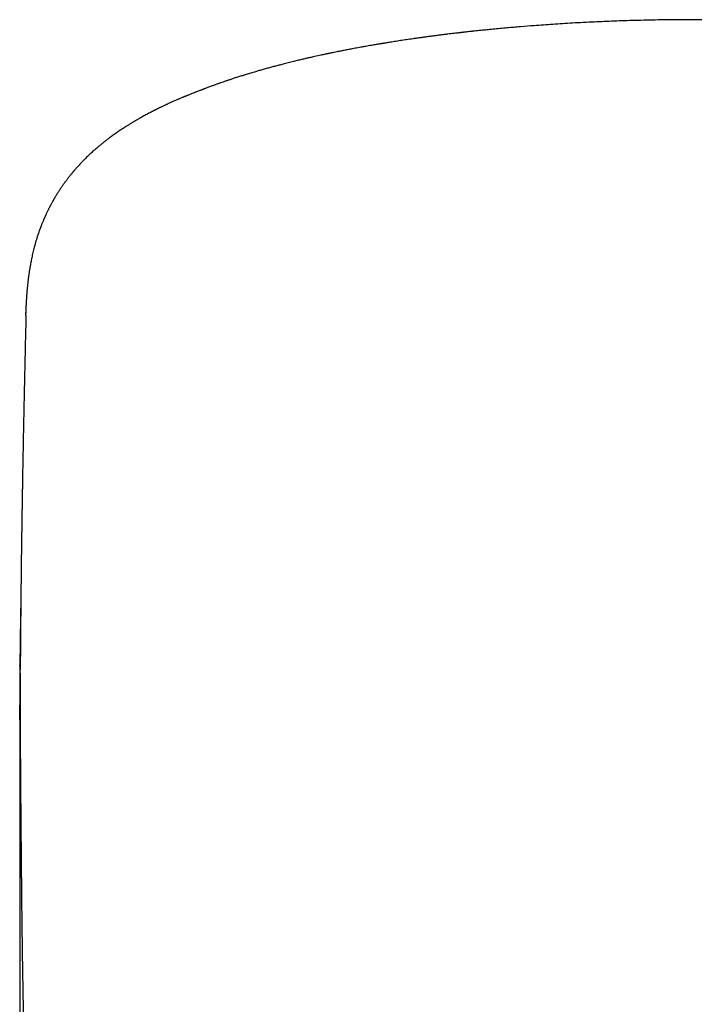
# Model space of a CAD drawing. Header units: millimetres. Extents: x 8 to 763, y 12 to 560.
# Tile 18 of 24: x 380 to 395, y 538 to 560. Entities that reach past the tile are written whole.
import ezdxf

# ---------------------------------------------------------------- set-up
doc = ezdxf.new("R2010")
doc.units = ezdxf.units.MM

msp = doc.modelspace()

# ---------------------------------------------------------------- linework, layer by layer
at = {"color": 7, "linetype": 'Continuous', "lineweight": 30}
for p, q in [((379.927, 553.738), (379.928, 553.804)), ((379.794, 545.83), (379.794, 545.853))]:
    msp.add_line(p, q, dxfattribs=at)
for points, knots in [([(406.361, 558.727), (406.356, 558.73), (406.336, 558.738), (406.302, 558.751), (406.263, 558.767), (406.228, 558.781), (406.198, 558.793), (406.173, 558.803), (406.153, 558.81), (406.136, 558.817), (406.121, 558.823), (406.098, 558.832), (406.067, 558.844), (406.028, 558.859), (405.988, 558.874), (405.95, 558.888), (405.913, 558.902), (405.875, 558.916), (405.833, 558.931), (405.789, 558.947), (405.748, 558.961), (405.71, 558.975), (405.673, 558.988), (405.635, 559.001), (405.579, 559.02), (405.504, 559.046), (405.415, 559.075), (405.331, 559.103), (405.247, 559.129), (405.158, 559.157), (405.082, 559.181), (405.021, 559.199), (404.981, 559.211), (404.942, 559.223), (404.9, 559.235), (404.852, 559.249), (404.802, 559.264), (404.756, 559.277), (404.716, 559.288), (404.68, 559.298), (404.644, 559.308), (404.606, 559.319), (404.566, 559.33), (404.516, 559.344), (404.458, 559.359), (404.393, 559.377), (404.33, 559.393), (404.272, 559.408), (404.215, 559.423), (404.163, 559.436), (404.113, 559.449), (404.064, 559.461), (404.013, 559.473), (403.957, 559.487), (403.895, 559.502), (403.827, 559.518), (403.758, 559.534), (403.69, 559.55), (403.626, 559.564), (403.562, 559.579), (403.494, 559.594), (403.433, 559.607), (403.38, 559.619), (403.338, 559.628), (403.297, 559.636), (403.262, 559.644), (403.231, 559.65), (403.201, 559.656), (403.168, 559.663), (403.129, 559.671), (403.07, 559.683), (402.988, 559.7), (402.879, 559.721), (402.761, 559.744), (402.642, 559.766), (402.533, 559.787), (402.432, 559.805), (402.339, 559.821), (402.251, 559.836), (402.18, 559.848), (402.125, 559.858), (402.087, 559.864), (402.053, 559.87), (402.023, 559.875), (401.993, 559.88), (401.956, 559.886), (401.909, 559.893), (401.851, 559.903), (401.786, 559.913), (401.718, 559.923), (401.585, 559.944), (401.434, 559.966), (401.264, 559.991), (401.139, 560.008), (401.009, 560.026), (400.896, 560.041), (400.8, 560.053), (400.724, 560.063), (400.647, 560.073), (400.572, 560.082), (400.502, 560.09), (400.441, 560.098), (400.389, 560.104), (400.346, 560.109), (400.313, 560.113), (400.285, 560.116), (400.26, 560.119), (400.223, 560.123), (400.172, 560.129), (400.103, 560.136), (400.024, 560.145), (399.936, 560.155), (399.841, 560.165), (399.739, 560.175), (399.63, 560.186), (399.513, 560.197), (399.388, 560.209), (399.254, 560.222), (399.104, 560.235), (398.936, 560.249), (398.75, 560.264), (398.551, 560.279), (398.341, 560.295), (398.119, 560.31), (397.887, 560.324), (397.644, 560.338), (397.389, 560.351), (397.141, 560.363), (396.901, 560.373), (396.67, 560.382), (396.432, 560.389), (396.189, 560.396), (395.919, 560.402), (395.628, 560.406), (395.319, 560.41), (395.021, 560.411), (394.733, 560.41), (394.455, 560.407), (394.185, 560.404), (393.923, 560.398), (393.671, 560.392), (393.427, 560.385), (393.193, 560.377), (392.967, 560.368), (392.735, 560.357), (392.499, 560.346), (392.259, 560.333), (392.03, 560.319), (391.812, 560.305), (391.599, 560.29), (391.356, 560.273), (391.081, 560.251), (390.772, 560.224), (390.519, 560.201), (390.322, 560.181), (390.183, 560.167), (390.065, 560.155), (389.971, 560.145), (389.905, 560.137), (389.848, 560.131), (389.805, 560.126), (389.773, 560.123), (389.752, 560.12), (389.734, 560.118), (389.72, 560.117), (389.707, 560.115), (389.692, 560.113), (389.67, 560.111), (389.633, 560.106), (389.581, 560.1), (389.514, 560.092), (389.44, 560.083), (389.361, 560.074), (389.277, 560.063), (389.191, 560.052), (389.1, 560.04), (389.009, 560.028), (388.919, 560.016), (388.831, 560.004), (388.745, 559.992), (388.639, 559.977), (388.515, 559.959), (388.374, 559.938), (388.242, 559.917), (388.143, 559.902), (388.076, 559.891), (388.037, 559.885), (388.004, 559.879), (387.979, 559.875), (387.96, 559.872), (387.942, 559.869), (387.919, 559.865), (387.888, 559.86), (387.849, 559.853), (387.802, 559.845), (387.747, 559.836), (387.686, 559.825), (387.622, 559.814), (387.555, 559.802), (387.486, 559.79), (387.416, 559.777), (387.351, 559.765), (387.29, 559.754), (387.234, 559.743), (387.182, 559.733), (387.131, 559.723), (387.083, 559.714), (387.035, 559.704), (386.987, 559.695), (386.935, 559.684), (386.886, 559.674), (386.842, 559.665), (386.806, 559.658), (386.776, 559.652), (386.753, 559.647), (386.732, 559.642), (386.706, 559.637), (386.671, 559.629), (386.628, 559.62), (386.548, 559.603), (386.466, 559.585), (386.386, 559.567), (386.341, 559.557), (386.302, 559.548), (386.267, 559.54), (386.232, 559.532), (386.196, 559.523), (386.159, 559.514), (386.118, 559.505), (386.073, 559.494), (386.022, 559.482), (385.965, 559.468), (385.904, 559.453), (385.842, 559.437), (385.783, 559.422), (385.728, 559.408), (385.677, 559.395), (385.629, 559.382), (385.582, 559.37), (385.536, 559.358), (385.49, 559.345), (385.446, 559.333), (385.399, 559.32), (385.352, 559.307), (385.303, 559.293), (385.255, 559.28), (385.21, 559.267), (385.167, 559.255), (385.125, 559.242), (385.077, 559.228), (385.026, 559.213), (384.974, 559.197), (384.923, 559.182), (384.881, 559.169), (384.845, 559.158), (384.81, 559.147), (384.769, 559.134), (384.723, 559.12), (384.675, 559.104), (384.628, 559.089), (384.586, 559.075), (384.55, 559.063), (384.519, 559.053), (384.49, 559.043), (384.462, 559.034), (384.423, 559.021), (384.375, 559.004), (384.326, 558.987), (384.287, 558.974), (384.258, 558.963), (384.229, 558.953), (384.201, 558.943), (384.172, 558.933), (384.141, 558.921), (384.107, 558.909), (384.069, 558.895), (384.03, 558.88), (383.992, 558.866), (383.963, 558.855), (383.941, 558.847), (383.924, 558.84), (383.909, 558.835), (383.894, 558.829), (383.874, 558.821), (383.848, 558.811), (383.814, 558.798), (383.774, 558.782), (383.727, 558.763), (383.682, 558.745), (383.652, 558.733), (383.64, 558.728)], [0, 0, 0, 0, 0.001098, 0.00418, 0.006892, 0.009238, 0.011217, 0.012818, 0.01406, 0.014969, 0.015865, 0.016841, 0.018988, 0.021377, 0.023672, 0.025883, 0.027962, 0.030125, 0.032554, 0.035161, 0.037566, 0.039689, 0.041659, 0.043769, 0.046032, 0.051245, 0.056308, 0.060694, 0.06523, 0.069995, 0.075148, 0.077523, 0.079637, 0.081583, 0.083797, 0.086329, 0.089098, 0.091612, 0.093624, 0.095374, 0.097174, 0.099128, 0.101221, 0.103401, 0.106827, 0.110182, 0.113234, 0.116348, 0.118998, 0.121742, 0.124225, 0.126411, 0.128969, 0.131727, 0.13475, 0.138088, 0.141612, 0.144863, 0.147802, 0.150827, 0.154094, 0.157526, 0.159541, 0.161545, 0.163511, 0.165197, 0.166574, 0.167821, 0.169348, 0.171164, 0.173257, 0.177677, 0.182383, 0.188098, 0.19347, 0.198493, 0.202965, 0.207169, 0.211122, 0.214823, 0.216662, 0.218372, 0.219859, 0.221121, 0.222324, 0.223799, 0.225941, 0.228489, 0.23141, 0.234386, 0.237336, 0.248677, 0.253772, 0.259012, 0.264493, 0.270213, 0.273306, 0.276464, 0.279688, 0.282917, 0.285815, 0.288327, 0.290455, 0.292197, 0.293555, 0.294609, 0.295634, 0.296653, 0.29914, 0.301817, 0.305151, 0.308741, 0.312585, 0.316683, 0.321084, 0.325752, 0.330764, 0.336119, 0.341817, 0.348732, 0.356094, 0.3639, 0.372152, 0.380848, 0.389821, 0.399222, 0.409051, 0.419308, 0.427821, 0.436607, 0.445666, 0.454999, 0.464365, 0.476363, 0.488057, 0.499449, 0.510232, 0.520731, 0.530947, 0.54088, 0.55053, 0.559734, 0.568664, 0.577323, 0.585708, 0.595336, 0.604577, 0.613432, 0.6219, 0.630092, 0.638374, 0.650387, 0.662643, 0.675144, 0.680722, 0.686347, 0.69201, 0.695087, 0.697786, 0.700105, 0.702046, 0.703083, 0.703967, 0.704697, 0.705274, 0.705697, 0.706226, 0.707142, 0.708431, 0.71082, 0.713551, 0.716623, 0.720038, 0.723377, 0.726988, 0.730849, 0.734705, 0.738489, 0.742201, 0.74584, 0.749407, 0.755695, 0.761744, 0.767486, 0.772822, 0.774603, 0.776335, 0.777845, 0.778946, 0.77964, 0.78031, 0.781322, 0.782678, 0.784377, 0.786459, 0.788897, 0.791692, 0.79458, 0.797326, 0.800708, 0.803845, 0.806738, 0.809567, 0.812115, 0.814427, 0.816727, 0.819043, 0.821121, 0.823274, 0.82567, 0.828319, 0.830114, 0.831849, 0.833258, 0.834338, 0.835109, 0.836285, 0.837942, 0.840072, 0.84234, 0.849237, 0.851702, 0.853868, 0.855718, 0.857313, 0.858969, 0.860728, 0.862484, 0.864444, 0.866668, 0.869154, 0.871824, 0.875112, 0.878194, 0.881119, 0.883903, 0.886497, 0.888829, 0.891098, 0.893637, 0.895826, 0.89813, 0.90051, 0.902965, 0.905497, 0.908077, 0.910439, 0.912519, 0.914852, 0.917182, 0.920019, 0.922905, 0.925622, 0.928104, 0.929657, 0.931484, 0.933721, 0.936333, 0.938998, 0.941621, 0.943978, 0.94598, 0.947634, 0.94917, 0.950747, 0.952364, 0.955624, 0.958908, 0.960578, 0.96224, 0.963885, 0.965513, 0.967122, 0.968819, 0.970805, 0.973037, 0.975446, 0.977622, 0.979527, 0.980596, 0.981568, 0.982443, 0.983248, 0.984265, 0.985982, 0.988168, 0.990825, 0.993952, 0.997551, 1, 1, 1, 1]), ([(383.646, 558.73), (383.634, 558.726), (383.612, 558.717), (383.581, 558.705), (383.555, 558.694), (383.535, 558.686), (383.519, 558.68), (383.504, 558.674), (383.487, 558.667), (383.465, 558.658), (383.438, 558.646), (383.408, 558.634), (383.379, 558.621), (383.35, 558.609), (383.317, 558.595), (383.28, 558.579), (383.244, 558.563), (383.211, 558.548), (383.179, 558.534), (383.148, 558.52), (383.121, 558.507), (383.094, 558.495), (383.067, 558.482), (383.037, 558.468), (383.007, 558.453), (382.978, 558.44), (382.951, 558.427), (382.928, 558.416), (382.908, 558.406), (382.889, 558.396), (382.868, 558.386), (382.848, 558.376), (382.83, 558.367), (382.816, 558.36), (382.804, 558.354), (382.792, 558.347), (382.765, 558.333), (382.726, 558.313), (382.678, 558.288), (382.633, 558.264), (382.59, 558.24), (382.554, 558.22), (382.527, 558.205), (382.508, 558.194), (382.485, 558.182), (382.461, 558.168), (382.437, 558.154), (382.416, 558.142), (382.399, 558.132), (382.384, 558.123), (382.367, 558.112), (382.345, 558.1), (382.32, 558.084), (382.295, 558.069), (382.272, 558.055), (382.25, 558.041), (382.225, 558.026), (382.2, 558.01), (382.177, 557.996), (382.16, 557.985), (382.144, 557.974), (382.128, 557.964), (382.11, 557.952), (382.091, 557.939), (382.061, 557.92), (382.027, 557.897), (381.984, 557.867), (381.94, 557.837), (381.898, 557.807), (381.857, 557.777), (381.814, 557.745), (381.774, 557.715), (381.74, 557.689), (381.717, 557.671), (381.695, 557.654), (381.672, 557.636), (381.647, 557.615), (381.618, 557.592), (381.589, 557.568), (381.562, 557.546), (381.533, 557.521), (381.501, 557.494), (381.468, 557.465), (381.434, 557.434), (381.398, 557.401), (381.359, 557.365), (381.319, 557.327), (381.283, 557.291), (381.251, 557.26), (381.223, 557.232), (381.198, 557.206), (381.172, 557.179), (381.145, 557.149), (381.115, 557.117), (381.086, 557.085), (381.061, 557.056), (381.042, 557.035), (381.028, 557.019), (381.017, 557.005), (381.005, 556.991), (380.991, 556.975), (380.974, 556.954), (380.954, 556.93), (380.931, 556.902), (380.908, 556.873), (380.886, 556.844), (380.867, 556.82), (380.85, 556.798), (380.835, 556.777), (380.818, 556.755), (380.799, 556.729), (380.779, 556.7), (380.758, 556.672), (380.741, 556.646), (380.725, 556.624), (380.712, 556.604), (380.7, 556.585), (380.687, 556.566), (380.672, 556.543), (380.656, 556.518), (380.638, 556.49), (380.621, 556.462), (380.605, 556.436), (380.592, 556.415), (380.581, 556.396), (380.571, 556.379), (380.561, 556.361), (380.55, 556.343), (380.539, 556.323), (380.527, 556.301), (380.513, 556.277), (380.501, 556.254), (380.489, 556.232), (380.479, 556.213), (380.469, 556.194), (380.459, 556.175), (380.448, 556.153), (380.436, 556.13), (380.424, 556.105), (380.411, 556.078), (380.397, 556.05), (380.384, 556.022), (380.374, 555.999), (380.365, 555.98), (380.358, 555.964), (380.35, 555.947), (380.342, 555.929), (380.333, 555.908), (380.323, 555.883), (380.31, 555.854), (380.297, 555.821), (380.284, 555.788), (380.273, 555.759), (380.264, 555.735), (380.256, 555.715), (380.248, 555.695), (380.24, 555.672), (380.23, 555.643), (380.218, 555.611), (380.206, 555.574), (380.193, 555.536), (380.181, 555.499), (380.171, 555.465), (380.162, 555.435), (380.153, 555.406), (380.145, 555.378), (380.137, 555.348), (380.125, 555.306), (380.111, 555.252), (380.095, 555.189), (380.081, 555.129), (380.068, 555.071), (380.053, 554.996), (380.035, 554.906), (380.022, 554.829), (380.014, 554.779), (380.009, 554.752), (380.005, 554.724), (380.001, 554.695), (379.996, 554.664), (379.992, 554.631), (379.987, 554.599), (379.983, 554.568), (379.98, 554.54), (379.977, 554.513), (379.974, 554.488), (379.971, 554.463), (379.968, 554.435), (379.964, 554.404), (379.961, 554.37), (379.958, 554.336), (379.955, 554.305), (379.952, 554.277), (379.951, 554.255), (379.949, 554.237), (379.948, 554.221), (379.947, 554.204), (379.945, 554.184), (379.944, 554.163), (379.942, 554.141), (379.941, 554.121), (379.94, 554.103), (379.939, 554.087), (379.938, 554.071), (379.937, 554.056), (379.936, 554.039), (379.935, 554.019), (379.934, 553.999), (379.933, 553.981), (379.932, 553.967), (379.932, 553.955), (379.931, 553.944), (379.931, 553.935), (379.931, 553.925), (379.93, 553.912), (379.93, 553.896), (379.929, 553.876), (379.928, 553.852), (379.927, 553.824), (379.927, 553.804), (379.926, 553.793)], [0, 0, 0, 0, 0.004944, 0.009207, 0.012783, 0.015664, 0.017848, 0.019401, 0.022008, 0.02514, 0.028801, 0.033676, 0.037861, 0.04165, 0.046244, 0.05226, 0.057461, 0.062127, 0.067035, 0.071875, 0.07581, 0.079401, 0.083699, 0.08842, 0.093027, 0.097478, 0.101548, 0.105356, 0.108021, 0.110998, 0.114287, 0.117598, 0.120368, 0.122545, 0.124198, 0.126016, 0.128367, 0.137052, 0.14447, 0.151123, 0.158411, 0.165362, 0.16831, 0.171404, 0.174995, 0.179092, 0.1833, 0.18671, 0.189374, 0.191595, 0.194143, 0.197982, 0.202191, 0.206652, 0.210513, 0.213653, 0.217634, 0.222652, 0.226207, 0.229054, 0.231441, 0.234101, 0.237082, 0.240412, 0.244098, 0.251794, 0.258082, 0.265765, 0.273729, 0.279729, 0.286596, 0.295728, 0.300206, 0.304105, 0.307728, 0.311475, 0.315737, 0.320841, 0.32603, 0.330903, 0.335198, 0.34096, 0.346795, 0.352491, 0.358687, 0.365855, 0.37307, 0.379762, 0.385737, 0.390337, 0.395011, 0.399543, 0.404874, 0.410708, 0.416464, 0.421355, 0.425202, 0.427511, 0.4298, 0.432069, 0.434709, 0.438116, 0.442289, 0.446651, 0.452074, 0.456752, 0.460613, 0.464029, 0.467213, 0.470629, 0.474762, 0.479663, 0.484382, 0.488328, 0.491657, 0.4948, 0.497446, 0.500418, 0.503932, 0.507952, 0.512229, 0.516666, 0.520563, 0.523945, 0.526602, 0.529201, 0.531788, 0.534638, 0.537363, 0.540702, 0.544541, 0.548113, 0.551276, 0.554078, 0.556641, 0.559782, 0.562741, 0.566151, 0.570049, 0.573884, 0.578268, 0.58256, 0.586006, 0.588605, 0.590791, 0.593385, 0.595999, 0.598883, 0.602534, 0.607037, 0.611991, 0.617171, 0.621536, 0.62485, 0.627622, 0.630403, 0.633975, 0.638112, 0.643031, 0.648617, 0.654711, 0.660349, 0.665334, 0.670104, 0.674373, 0.678681, 0.683178, 0.688254, 0.698499, 0.708849, 0.718629, 0.728346, 0.738006, 0.757391, 0.776551, 0.78232, 0.787784, 0.793406, 0.799317, 0.805796, 0.812954, 0.820007, 0.826417, 0.832325, 0.837887, 0.843138, 0.848395, 0.854139, 0.860685, 0.868528, 0.875942, 0.882771, 0.888718, 0.89427, 0.897426, 0.900694, 0.904475, 0.908819, 0.913725, 0.918819, 0.923246, 0.92743, 0.930945, 0.934373, 0.937742, 0.941473, 0.946102, 0.951627, 0.955209, 0.958511, 0.9614, 0.963877, 0.965943, 0.967872, 0.970712, 0.974562, 0.97942, 0.985283, 0.992144, 1, 1, 1, 1]), ([(379.932, 553.738), (379.932, 553.737), (379.931, 553.716), (379.93, 553.677), (379.928, 553.599), (379.926, 553.502), (379.922, 553.347), (379.917, 553.153), (379.913, 552.973), (379.91, 552.846), (379.909, 552.776), (379.907, 552.713), (379.906, 552.656), (379.904, 552.599), (379.903, 552.539), (379.902, 552.473), (379.9, 552.403), (379.898, 552.33), (379.897, 552.257), (379.894, 552.133), (379.89, 551.954), (379.885, 551.719), (379.88, 551.48), (379.875, 551.238), (379.871, 550.993), (379.867, 550.79), (379.864, 550.634), (379.862, 550.527), (379.86, 550.428), (379.859, 550.344), (379.857, 550.273), (379.856, 550.208), (379.855, 550.137), (379.854, 550.054), (379.852, 549.96), (379.85, 549.859), (379.849, 549.761), (379.847, 549.664), (379.845, 549.565), (379.844, 549.46), (379.842, 549.345), (379.84, 549.226), (379.838, 549.105), (379.837, 548.988), (379.835, 548.874), (379.833, 548.766), (379.832, 548.666), (379.831, 548.574), (379.83, 548.489), (379.828, 548.408), (379.827, 548.316), (379.826, 548.209), (379.824, 548.086), (379.823, 547.956), (379.821, 547.834), (379.82, 547.724), (379.819, 547.63), (379.818, 547.538), (379.817, 547.448), (379.816, 547.358), (379.815, 547.269), (379.814, 547.18), (379.813, 547.094), (379.813, 547.011), (379.812, 546.932), (379.811, 546.852), (379.81, 546.764), (379.809, 546.672), (379.809, 546.579), (379.808, 546.489), (379.807, 546.412), (379.807, 546.346), (379.806, 546.291), (379.806, 546.234), (379.805, 546.175), (379.805, 546.116), (379.805, 546.057), (379.804, 545.998), (379.804, 545.937), (379.803, 545.872), (379.803, 545.81), (379.803, 545.77), (379.803, 545.754)], [0, 0, 0, 0, 0.000117, 0.007958, 0.014697, 0.029398, 0.04459, 0.072882, 0.102419, 0.112142, 0.12094, 0.128805, 0.13574, 0.142494, 0.150184, 0.158297, 0.167246, 0.176654, 0.185834, 0.194773, 0.223494, 0.252936, 0.28344, 0.313536, 0.344435, 0.375706, 0.389876, 0.403563, 0.41603, 0.427171, 0.435, 0.442917, 0.451776, 0.461571, 0.474381, 0.487187, 0.499511, 0.511356, 0.52352, 0.536785, 0.551145, 0.566509, 0.581747, 0.5965, 0.610769, 0.62456, 0.636999, 0.648529, 0.659129, 0.668879, 0.679038, 0.693398, 0.70894, 0.725302, 0.742254, 0.754806, 0.766436, 0.777566, 0.789241, 0.800145, 0.81122, 0.822373, 0.833383, 0.843623, 0.853106, 0.862945, 0.873616, 0.88593, 0.897372, 0.908149, 0.919701, 0.926159, 0.932939, 0.940058, 0.947516, 0.955047, 0.961867, 0.969811, 0.976848, 0.984839, 0.993986, 1, 1, 1, 1]), ([(379.816, 547.35), (379.816, 547.329), (379.815, 547.289), (379.814, 547.231), (379.813, 547.177), (379.812, 547.124), (379.811, 547.068), (379.81, 547.005), (379.809, 546.942), (379.808, 546.881), (379.807, 546.825), (379.806, 546.773), (379.806, 546.726), (379.805, 546.686), (379.804, 546.648), (379.804, 546.609), (379.803, 546.563), (379.802, 546.51), (379.802, 546.448), (379.801, 546.384), (379.8, 546.325), (379.799, 546.273), (379.798, 546.219), (379.798, 546.162), (379.797, 546.096), (379.796, 546.029), (379.795, 545.967), (379.795, 545.913), (379.794, 545.878), (379.794, 545.858), (379.794, 545.853)], [0, 0, 0, 0, 0.043241, 0.080903, 0.116995, 0.15206, 0.188363, 0.230256, 0.277414, 0.315339, 0.353313, 0.389669, 0.420829, 0.446675, 0.470082, 0.496002, 0.525631, 0.560951, 0.603429, 0.648514, 0.688122, 0.722101, 0.751612, 0.795513, 0.837717, 0.882182, 0.929987, 0.95953, 0.990726, 1, 1, 1, 1]), ([(379.794, 545.83), (379.794, 545.83), (379.794, 545.822), (379.794, 545.813), (379.794, 545.803), (379.794, 545.793), (379.794, 545.782), (379.793, 545.772), (379.793, 545.755), (379.793, 545.733), (379.793, 545.705), (379.793, 545.677), (379.792, 545.651), (379.792, 545.626), (379.792, 545.597), (379.792, 545.562), (379.791, 545.519), (379.791, 545.475), (379.791, 545.435), (379.791, 545.397), (379.791, 545.359), (379.791, 545.319), (379.791, 545.279), (379.79, 545.241), (379.79, 545.206), (379.79, 545.173), (379.79, 545.144), (379.79, 545.12), (379.79, 545.099), (379.79, 545.078), (379.79, 545.055), (379.79, 545.028), (379.79, 544.999), (379.79, 544.975), (379.79, 544.96), (379.79, 544.956)], [0, 0, 0, 0, 0.001294, 0.014433, 0.027173, 0.039981, 0.052858, 0.065802, 0.078822, 0.111061, 0.145931, 0.179146, 0.211219, 0.240878, 0.268129, 0.315396, 0.366998, 0.419865, 0.469787, 0.508484, 0.55086, 0.597121, 0.646023, 0.685437, 0.725174, 0.761957, 0.79524, 0.819351, 0.841229, 0.863436, 0.889113, 0.918266, 0.950277, 0.985635, 1, 1, 1, 1]), ([(379.803, 545.672), (379.803, 545.68), (379.803, 545.708), (379.803, 545.735), (379.803, 545.754)], [0, 0, 0, 0, 0.303704, 1, 1, 1, 1]), ([(379.803, 545.672), (379.803, 545.671), (379.803, 545.667), (379.803, 545.659), (379.803, 545.65), (379.803, 545.641), (379.803, 545.629), (379.802, 545.616), (379.802, 545.6), (379.802, 545.582), (379.802, 545.559), (379.802, 545.533), (379.802, 545.504), (379.802, 545.474), (379.802, 545.446), (379.801, 545.421), (379.801, 545.398), (379.801, 545.37), (379.801, 545.334), (379.801, 545.29), (379.801, 545.244), (379.801, 545.194), (379.801, 545.138), (379.801, 545.076), (379.8, 545.01), (379.8, 544.942), (379.8, 544.881), (379.801, 544.83), (379.801, 544.791), (379.801, 544.753), (379.801, 544.716), (379.801, 544.681), (379.801, 544.646), (379.801, 544.606), (379.801, 544.559), (379.801, 544.506), (379.801, 544.45), (379.802, 544.389), (379.802, 544.324), (379.802, 544.257), (379.802, 544.18), (379.803, 544.094), (379.803, 543.998), (379.804, 543.902), (379.804, 543.805), (379.805, 543.707), (379.806, 543.608), (379.806, 543.511), (379.807, 543.418), (379.808, 543.323), (379.808, 543.23), (379.809, 543.154), (379.809, 543.095), (379.81, 543.048), (379.81, 542.999), (379.811, 542.951), (379.811, 542.907), (379.811, 542.865), (379.812, 542.823), (379.812, 542.776), (379.812, 542.728), (379.813, 542.68), (379.813, 542.632), (379.814, 542.581), (379.814, 542.524), (379.815, 542.468), (379.815, 542.412), (379.816, 542.36), (379.816, 542.311), (379.816, 542.266), (379.817, 542.224), (379.817, 542.181), (379.817, 542.133), (379.818, 542.08), (379.818, 542.023), (379.819, 541.968), (379.819, 541.918), (379.82, 541.876), (379.82, 541.843), (379.82, 541.814), (379.82, 541.783), (379.821, 541.749), (379.821, 541.687), (379.822, 541.603), (379.823, 541.5), (379.824, 541.418), (379.824, 541.352), (379.825, 541.303), (379.825, 541.256), (379.826, 541.214), (379.826, 541.177), (379.826, 541.139), (379.827, 541.098), (379.827, 541.054), (379.828, 541.009), (379.828, 540.961), (379.829, 540.909), (379.829, 540.857), (379.83, 540.807), (379.83, 540.761), (379.831, 540.718), (379.831, 540.675), (379.832, 540.628), (379.832, 540.575), (379.833, 540.52), (379.833, 540.465), (379.834, 540.412), (379.834, 540.358), (379.835, 540.3), (379.836, 540.236), (379.837, 540.171), (379.837, 540.108), (379.838, 540.051), (379.839, 539.981), (379.84, 539.878), (379.842, 539.74), (379.844, 539.587), (379.846, 539.432), (379.848, 539.314), (379.849, 539.235), (379.849, 539.201), (379.85, 539.174), (379.85, 539.147), (379.851, 539.118), (379.851, 539.081), (379.852, 539.04), (379.853, 538.997), (379.853, 538.945), (379.854, 538.887), (379.855, 538.82), (379.857, 538.752), (379.858, 538.693), (379.858, 538.642), (379.859, 538.603), (379.86, 538.568), (379.86, 538.541), (379.861, 538.521), (379.861, 538.505), (379.861, 538.486), (379.862, 538.459), (379.862, 538.422), (379.863, 538.377), (379.864, 538.317), (379.866, 538.245), (379.867, 538.162), (379.869, 538.077), (379.871, 537.991), (379.873, 537.916), (379.874, 537.855), (379.875, 537.813), (379.876, 537.777), (379.876, 537.742), (379.877, 537.703), (379.878, 537.659), (379.88, 537.584), (379.883, 537.476), (379.885, 537.366), (379.887, 537.281), (379.889, 537.224), (379.89, 537.165), (379.892, 537.105), (379.894, 537.044), (379.895, 536.985), (379.897, 536.933), (379.898, 536.888), (379.899, 536.85), (379.9, 536.819), (379.901, 536.793), (379.901, 536.771), (379.902, 536.746), (379.903, 536.713), (379.904, 536.668), (379.906, 536.612), (379.908, 536.544), (379.91, 536.465), (379.913, 536.376), (379.916, 536.277), (379.92, 536.17), (379.924, 536.055), (379.927, 535.975), (379.928, 535.934)], [0, 0, 0, 0, 0.000166, 0.00107, 0.002627, 0.004158, 0.005544, 0.008241, 0.010509, 0.013218, 0.016945, 0.021102, 0.025685, 0.03077, 0.035235, 0.039035, 0.042395, 0.045862, 0.052332, 0.058976, 0.065845, 0.073287, 0.081302, 0.091137, 0.100544, 0.110434, 0.121059, 0.126749, 0.132302, 0.137718, 0.142997, 0.147891, 0.15207, 0.157934, 0.16438, 0.171576, 0.17923, 0.187341, 0.195885, 0.204708, 0.213777, 0.225519, 0.237573, 0.249691, 0.261298, 0.272542, 0.284746, 0.296127, 0.305957, 0.316655, 0.327764, 0.336892, 0.341633, 0.346812, 0.352132, 0.35739, 0.362039, 0.366191, 0.370524, 0.375425, 0.380684, 0.38558, 0.390052, 0.395495, 0.401342, 0.407202, 0.412523, 0.418063, 0.422795, 0.427229, 0.431163, 0.435166, 0.439922, 0.445223, 0.450877, 0.45633, 0.461215, 0.465455, 0.46824, 0.470877, 0.473751, 0.476974, 0.480863, 0.49139, 0.500731, 0.510058, 0.514655, 0.519358, 0.523759, 0.527736, 0.531082, 0.534345, 0.538294, 0.542439, 0.546497, 0.550961, 0.555888, 0.560783, 0.5654, 0.569652, 0.573569, 0.577154, 0.581564, 0.586496, 0.591713, 0.596722, 0.601515, 0.606214, 0.611553, 0.617485, 0.623547, 0.629324, 0.63455, 0.639112, 0.648323, 0.662563, 0.676331, 0.689729, 0.704318, 0.707947, 0.711032, 0.713366, 0.715406, 0.718077, 0.721344, 0.725208, 0.7291, 0.732824, 0.739057, 0.744777, 0.750682, 0.757119, 0.760664, 0.764319, 0.767483, 0.769932, 0.771667, 0.772817, 0.774205, 0.776744, 0.78001, 0.784004, 0.788716, 0.795903, 0.803251, 0.810758, 0.818426, 0.826138, 0.830765, 0.834513, 0.837389, 0.840202, 0.843725, 0.847739, 0.851898, 0.86362, 0.876299, 0.881179, 0.886202, 0.891369, 0.896679, 0.902132, 0.907479, 0.912224, 0.916033, 0.919326, 0.922102, 0.924364, 0.926109, 0.928008, 0.93093, 0.934881, 0.939859, 0.945864, 0.952895, 0.960951, 0.969484, 0.978926, 0.989274, 1, 1, 1, 1]), ([(379.791, 544.978), (379.791, 544.882), (379.791, 544.675), (379.791, 544.346), (379.791, 543.993), (379.791, 543.63), (379.791, 543.259), (379.791, 542.879), (379.791, 542.477), (379.791, 542.052), (379.791, 541.603), (379.791, 541.143), (379.791, 540.673), (379.791, 540.192), (379.791, 539.701), (379.791, 539.2), (379.791, 538.689), (379.791, 538.167), (379.791, 537.639), (379.791, 537.103), (379.791, 536.562), (379.791, 536.011), (379.791, 535.636), (379.791, 535.448)], [0, 0, 0, 0, 0.039058, 0.08413, 0.129201, 0.174271, 0.219342, 0.264412, 0.309482, 0.359059, 0.408636, 0.458214, 0.507791, 0.557369, 0.606946, 0.656524, 0.706101, 0.755677, 0.805253, 0.853942, 0.90263, 0.951316, 1, 1, 1, 1]), ([(379.801, 544.502), (379.801, 544.503), (379.795, 544.603), (379.792, 544.754), (379.792, 544.904), (379.792, 544.956)], [0, 0, 0, 0, 0.00507, 0.661345, 1, 1, 1, 1])]:
    msp.add_open_spline(points, degree=3, knots=knots, dxfattribs=at)

doc.saveas('drawing.dxf')
